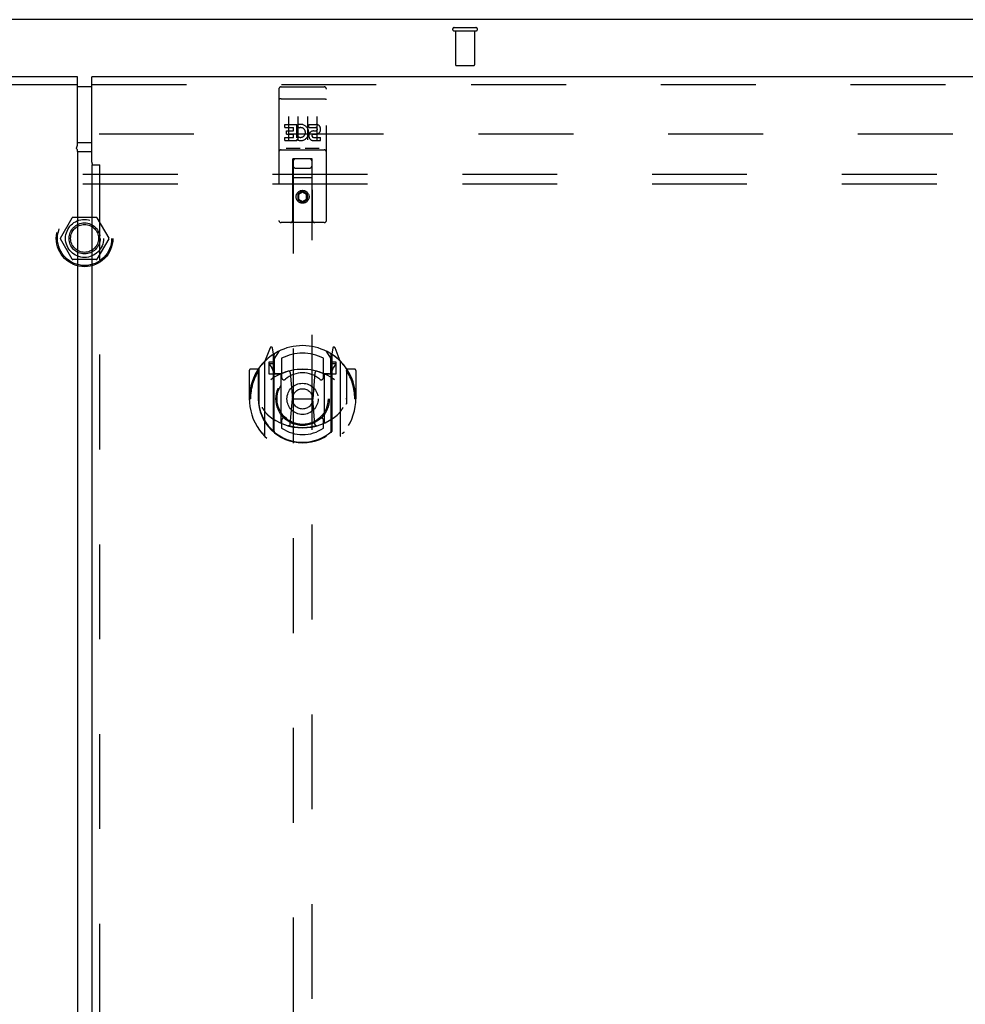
# Model space of a CAD drawing. Header units: inches. Extents: x 0 to 227, y 0 to 147.
# Tile 17 of 27: x 73 to 85, y 97 to 110. Entities that reach past the tile are written whole.
import ezdxf

# ---------------------------------------------------------------- set-up
doc = ezdxf.new("R2010")
doc.units = ezdxf.units.IN
doc.header["$LTSCALE"] = 12.466667
doc.header["$MEASUREMENT"] = 0
doc.linetypes.add('HIDDEN', pattern=[0.2, 0.1, -0.1])
doc.layers.get('0').update_dxf_attribs({"linetype": 'CONTINUOUS'})
for name, color, linetype in [('DEFAULT_2', 8, 'HIDDEN'), ('MASTER_DOOR_ASSEMBLY', 7, 'CONTINUOUS'), ('SLAVE_DOOR_ASSEMBLY', 7, 'CONTINUOUS'), ('SUBPANEL', 7, 'CONTINUOUS')]:
    doc.layers.add(name, color=color, linetype=linetype)

msp = doc.modelspace()

# ---------------------------------------------------------------- linework, layer by layer
at = {"color": 7, "linetype": 'Continuous'}
msp.add_line((97.331, 109.791), (49.435, 109.791), dxfattribs=at)
at = {"layer": 'DEFAULT_2', "color": 8, "linetype": 'HIDDEN'}
for p, q in [((78.241, 109.687), (78.525, 109.687)), ((78.241, 109.644), (78.525, 109.644)), ((78.259, 109.644), (78.259, 109.197)), ((78.507, 109.644), (78.507, 109.197)), ((78.269, 109.187), (78.497, 109.187)), ((51.133, 108.291), (95.633, 108.291)), ((73.066, 106.921), (73.22, 107.188)), ((73.537, 107.193), (73.229, 107.193)), ((73.546, 107.188), (73.701, 106.921)), ((73.22, 106.643), (73.066, 106.911)), ((73.701, 106.911), (73.546, 106.643)), ((73.537, 106.638), (73.229, 106.638))]:
    msp.add_line(p, q, dxfattribs=at)
for radius in [0.372, 0.356, 0.204, 0.183]:
    msp.add_circle((73.383, 106.916), radius, dxfattribs=at)
for centre, radius, start, end in [((78.241, 109.665), 0.0215, 90, 270), ((78.525, 109.665), 0.0215, 270, 90), ((78.269, 109.197), 0.01, 180, 270), ((78.497, 109.197), 0.01, 270, 360), ((73.229, 107.183), 0.01, 90.0113, 149.988), ((73.537, 107.183), 0.01, 30.0108, 89.9876), ((73.074, 106.916), 0.01, 150.0117, 209.9873), ((73.692, 106.916), 0.01, 330.0117, 29.9873), ((73.229, 106.648), 0.01, 210.0108, 269.9876), ((73.537, 106.648), 0.01, 270.0113, 329.988)]:
    msp.add_arc(centre, radius, start, end, dxfattribs=at)
at = {"layer": 'MASTER_DOOR_ASSEMBLY', "color": 3, "linetype": 'Continuous'}
for p, q in [((73.477, 107.94), (73.477, 109.041)), ((97.008, 109.041), (73.477, 109.041)), ((73.477, 107.882), (73.477, 51.7)), ((73.484, 107.882), (73.477, 107.882))]:
    msp.add_line(p, q, dxfattribs=at)
at = {"layer": 'MASTER_DOOR_ASSEMBLY', "color": 7, "linetype": 'Continuous'}
msp.add_line((73.387, 108.911), (73.477, 108.911), dxfattribs=at)
at = {"layer": 'MASTER_DOOR_ASSEMBLY', "color": 8, "linetype": 'HIDDEN'}
for p, q in [((73.477, 108.937), (97.008, 108.937)), ((75.936, 108.878), (75.936, 107.153)), ((75.966, 108.908), (76.531, 108.908)), ((76.561, 107.153), (76.561, 108.878)), ((75.952, 108.749), (75.952, 108.749)), ((75.953, 108.749), (75.952, 108.749)), ((75.954, 108.749), (75.953, 108.749)), ((75.955, 108.749), (75.954, 108.749)), ((75.955, 108.749), (75.955, 108.749)), ((75.956, 108.749), (75.955, 108.749)), ((75.957, 108.749), (75.956, 108.749)), ((75.958, 108.75), (75.957, 108.749)), ((75.959, 108.75), (75.958, 108.75)), ((75.96, 108.75), (75.959, 108.75)), ((75.96, 108.75), (75.96, 108.75)), ((75.961, 108.75), (75.96, 108.75)), ((75.962, 108.75), (75.961, 108.75)), ((75.963, 108.75), (75.962, 108.75)), ((75.964, 108.75), (75.963, 108.75)), ((75.965, 108.75), (75.964, 108.75)), ((75.965, 108.75), (75.965, 108.75)), ((75.965, 108.75), (76.531, 108.75)), ((76.531, 108.75), (76.532, 108.75)), ((76.532, 108.75), (76.532, 108.75)), ((76.532, 108.75), (76.533, 108.75)), ((76.533, 108.75), (76.534, 108.75)), ((76.534, 108.75), (76.535, 108.75)), ((76.535, 108.75), (76.536, 108.75)), ((76.536, 108.75), (76.537, 108.75)), ((76.537, 108.75), (76.537, 108.75)), ((76.537, 108.75), (76.538, 108.75)), ((76.538, 108.75), (76.539, 108.75)), ((76.539, 108.75), (76.54, 108.749)), ((76.54, 108.749), (76.541, 108.749)), ((76.541, 108.749), (76.541, 108.749)), ((76.541, 108.749), (76.542, 108.749)), ((76.542, 108.749), (76.543, 108.749)), ((76.543, 108.749), (76.544, 108.749)), ((76.061, 108.517), (76.061, 108.211)), ((76.186, 108.517), (76.186, 108.211)), ((76.311, 108.517), (76.311, 108.211)), ((76.436, 108.517), (76.436, 108.211)), ((76.016, 108.373), (76.016, 108.415)), ((76.016, 108.415), (76.173, 108.415)), ((76.016, 108.373), (76.13, 108.373)), ((76.038, 108.288), (76.038, 108.33)), ((76.038, 108.33), (76.13, 108.33)), ((76.13, 108.33), (76.13, 108.373)), ((76.173, 108.237), (76.173, 108.415)), ((76.197, 108.367), (76.18, 108.406)), ((76.329, 108.373), (76.329, 108.415)), ((76.329, 108.415), (76.421, 108.415)), ((76.329, 108.373), (76.421, 108.373)), ((76.393, 108.329), (76.421, 108.329)), ((76.016, 108.202), (76.016, 108.244)), ((76.016, 108.244), (76.13, 108.244)), ((76.016, 108.202), (76.173, 108.202)), ((76.038, 108.288), (76.13, 108.288)), ((76.13, 108.244), (76.13, 108.288)), ((76.173, 108.237), (76.186, 108.256)), ((76.173, 108.202), (76.173, 108.214)), ((76.176, 108.212), (76.173, 108.214)), ((76.389, 108.288), (76.435, 108.288)), ((76.393, 108.244), (76.485, 108.244)), ((76.393, 108.202), (76.485, 108.202)), ((76.485, 108.202), (76.485, 108.244)), ((75.966, 108.08), (76.531, 108.08)), ((76.209, 108.096), (76.037, 108.096)), ((76.459, 108.096), (76.287, 108.096)), ((76.118, 107.153), (76.122, 107.963)), ((76.143, 107.963), (76.122, 107.963)), ((76.123, 107.963), (76.123, 81.961)), ((76.353, 107.963), (76.143, 107.963)), ((76.375, 107.963), (76.353, 107.963)), ((76.373, 81.961), (76.373, 107.963)), ((76.378, 107.153), (76.375, 107.963)), ((73.484, 107.882), (73.585, 107.882)), ((73.581, 107.882), (73.581, 51.7)), ((76.163, 107.838), (76.333, 107.838)), ((76.376, 107.713), (76.121, 107.713)), ((76.248, 107.535), (76.186, 107.499)), ((76.186, 107.499), (76.186, 107.426)), ((76.186, 107.499), (76.196, 107.493)), ((76.186, 107.426), (76.196, 107.432)), ((76.186, 107.426), (76.248, 107.39)), ((76.248, 107.523), (76.196, 107.493)), ((76.196, 107.493), (76.196, 107.432)), ((76.196, 107.432), (76.248, 107.402)), ((76.248, 107.535), (76.248, 107.523)), ((76.311, 107.499), (76.248, 107.535)), ((76.301, 107.493), (76.248, 107.523)), ((76.248, 107.402), (76.301, 107.432)), ((76.248, 107.39), (76.311, 107.426)), ((76.311, 107.499), (76.301, 107.493)), ((76.301, 107.432), (76.301, 107.493)), ((76.311, 107.426), (76.301, 107.432)), ((76.311, 107.426), (76.311, 107.499)), ((76.248, 107.39), (76.248, 107.402)), ((76.531, 107.123), (75.966, 107.123)), ((75.823, 105.479), (75.753, 105.303)), ((75.866, 105.395), (75.852, 105.476)), ((76.645, 105.476), (76.631, 105.395)), ((76.744, 105.303), (76.674, 105.479)), ((75.845, 105.379), (75.844, 105.379)), ((75.845, 105.379), (75.844, 105.379)), ((75.845, 105.379), (75.845, 105.379)), ((75.866, 104.379), (75.866, 105.395)), ((75.873, 105.328), (75.943, 105.437)), ((75.873, 104.384), (75.873, 105.387)), ((75.876, 105.362), (75.876, 105.155)), ((75.973, 105.34), (75.973, 105.088)), ((76.523, 105.088), (76.523, 105.34)), ((76.553, 105.437), (76.623, 105.328)), ((76.621, 105.155), (76.621, 105.362)), ((76.623, 104.384), (76.623, 105.387)), ((76.631, 105.395), (76.631, 104.379)), ((76.652, 105.379), (76.648, 105.382)), ((75.748, 105.293), (75.748, 104.325)), ((75.806, 105.288), (75.806, 105.138)), ((75.866, 105.288), (75.806, 105.288)), ((75.814, 105.26), (75.844, 105.215)), ((75.873, 105.268), (75.818, 105.268)), ((76.678, 105.268), (76.623, 105.268)), ((76.691, 105.288), (76.631, 105.288)), ((76.653, 105.215), (76.683, 105.26)), ((76.691, 105.138), (76.691, 105.288)), ((76.748, 104.325), (76.748, 105.293)), ((75.548, 105.182), (75.548, 104.809)), ((75.666, 105.197), (75.563, 105.197)), ((75.666, 105.197), (75.666, 104.809)), ((75.674, 105.182), (75.666, 105.197)), ((75.673, 105.2), (75.673, 104.742)), ((75.806, 105.138), (75.866, 105.138)), ((75.966, 105.137), (75.893, 105.137)), ((75.896, 105.135), (75.962, 105.135)), ((75.966, 104.496), (75.966, 105.127)), ((76.085, 105.153), (76.116, 104.809)), ((76.411, 105.153), (76.381, 104.809)), ((76.603, 105.137), (76.531, 105.137)), ((76.531, 105.127), (76.531, 104.496)), ((76.535, 105.135), (76.601, 105.135)), ((76.631, 105.138), (76.691, 105.138)), ((76.823, 105.2), (76.823, 104.742)), ((76.831, 105.197), (76.823, 105.182)), ((76.831, 104.809), (76.831, 105.197)), ((76.933, 105.197), (76.831, 105.197)), ((76.948, 105.182), (76.948, 104.809)), ((75.548, 104.809), (75.563, 104.809)), ((75.666, 104.809), (75.681, 104.809)), ((75.673, 104.742), (75.673, 104.74)), ((76.086, 104.47), (76.116, 104.809)), ((76.116, 104.809), (76.381, 104.809)), ((76.411, 104.47), (76.381, 104.809)), ((76.831, 104.809), (76.816, 104.809)), ((76.823, 104.742), (76.823, 104.74)), ((76.933, 104.809), (76.948, 104.809)), ((75.973, 104.526), (75.973, 104.424)), ((76.523, 104.424), (76.523, 104.526))]:
    msp.add_line(p, q, dxfattribs=at)
for points in [[(75.952, 108.749), (75.951, 108.749), (75.951, 108.749), (75.951, 108.749), (75.95, 108.749), (75.95, 108.749), (75.949, 108.749), (75.949, 108.749), (75.949, 108.748), (75.948, 108.748), (75.948, 108.748), (75.948, 108.748), (75.947, 108.748), (75.947, 108.748), (75.947, 108.748), (75.946, 108.748), (75.946, 108.748), (75.946, 108.748), (75.945, 108.748), (75.945, 108.748), (75.945, 108.748), (75.945, 108.748), (75.944, 108.748), (75.944, 108.747), (75.944, 108.747), (75.943, 108.747), (75.943, 108.747), (75.943, 108.747), (75.943, 108.747), (75.942, 108.747), (75.942, 108.747), (75.942, 108.747), (75.942, 108.747), (75.941, 108.747), (75.941, 108.747), (75.941, 108.746), (75.941, 108.746), (75.94, 108.746), (75.94, 108.746), (75.94, 108.746), (75.94, 108.746), (75.94, 108.746), (75.939, 108.746), (75.939, 108.746), (75.939, 108.746), (75.939, 108.746), (75.939, 108.745), (75.938, 108.745), (75.938, 108.745), (75.938, 108.745), (75.938, 108.745), (75.938, 108.745), (75.938, 108.745), (75.937, 108.745), (75.937, 108.745), (75.937, 108.745), (75.937, 108.745), (75.937, 108.744), (75.937, 108.744), (75.937, 108.744), (75.937, 108.744), (75.937, 108.744), (75.936, 108.744), (75.936, 108.744), (75.936, 108.744), (75.936, 108.744), (75.936, 108.744), (75.936, 108.743), (75.936, 108.743), (75.936, 108.743), (75.936, 108.743), (75.936, 108.743), (75.936, 108.743), (75.936, 108.743), (75.936, 108.743), (75.936, 108.743), (75.936, 108.742), (75.936, 108.742)], [(76.544, 108.749), (76.545, 108.749), (76.545, 108.749), (76.545, 108.749), (76.546, 108.749), (76.546, 108.749), (76.546, 108.749), (76.547, 108.749), (76.547, 108.749), (76.547, 108.749), (76.548, 108.748), (76.548, 108.748), (76.548, 108.748), (76.549, 108.748), (76.549, 108.748), (76.55, 108.748), (76.55, 108.748), (76.55, 108.748), (76.55, 108.748), (76.551, 108.748), (76.551, 108.748), (76.551, 108.748), (76.552, 108.748), (76.552, 108.748), (76.552, 108.748), (76.553, 108.747), (76.553, 108.747), (76.553, 108.747), (76.553, 108.747), (76.554, 108.747), (76.554, 108.747), (76.554, 108.747), (76.555, 108.747), (76.555, 108.747), (76.555, 108.747), (76.555, 108.747), (76.556, 108.747), (76.556, 108.746), (76.556, 108.746), (76.556, 108.746), (76.556, 108.746), (76.557, 108.746), (76.557, 108.746), (76.557, 108.746), (76.557, 108.746), (76.557, 108.746), (76.558, 108.746), (76.558, 108.746), (76.558, 108.745), (76.558, 108.745), (76.558, 108.745), (76.559, 108.745), (76.559, 108.745), (76.559, 108.745), (76.559, 108.745), (76.559, 108.745), (76.559, 108.745), (76.559, 108.745), (76.56, 108.745), (76.56, 108.744), (76.56, 108.744), (76.56, 108.744), (76.56, 108.744), (76.56, 108.744), (76.56, 108.744), (76.56, 108.744), (76.56, 108.744), (76.56, 108.744), (76.56, 108.744), (76.561, 108.743), (76.561, 108.743), (76.561, 108.743), (76.561, 108.743), (76.561, 108.743), (76.561, 108.743), (76.561, 108.743), (76.561, 108.743), (76.561, 108.743), (76.561, 108.742), (76.561, 108.742)], [(76.037, 108.096), (76.037, 108.096), (76.037, 108.096), (76.037, 108.096), (76.037, 108.096), (76.036, 108.096), (76.036, 108.096), (76.036, 108.096), (76.036, 108.096), (76.036, 108.096), (76.035, 108.096), (76.035, 108.096), (76.035, 108.096), (76.035, 108.096), (76.035, 108.096), (76.035, 108.096), (76.034, 108.096), (76.034, 108.096), (76.034, 108.096), (76.034, 108.096), (76.034, 108.096), (76.034, 108.096), (76.033, 108.096), (76.033, 108.096), (76.033, 108.096), (76.033, 108.096), (76.033, 108.096), (76.033, 108.096), (76.033, 108.096), (76.033, 108.096), (76.032, 108.096), (76.032, 108.096), (76.032, 108.096), (76.032, 108.096), (76.032, 108.097), (76.032, 108.097), (76.032, 108.097), (76.032, 108.097), (76.032, 108.097), (76.031, 108.097), (76.031, 108.097), (76.031, 108.097), (76.031, 108.097), (76.031, 108.097), (76.031, 108.097), (76.031, 108.097), (76.031, 108.097)], [(76.216, 108.097), (76.216, 108.097), (76.216, 108.097), (76.216, 108.097), (76.215, 108.097), (76.215, 108.097), (76.215, 108.097), (76.215, 108.097), (76.215, 108.097), (76.215, 108.097), (76.215, 108.097), (76.215, 108.097), (76.215, 108.097), (76.215, 108.096), (76.214, 108.096), (76.214, 108.096), (76.214, 108.096), (76.214, 108.096), (76.214, 108.096), (76.214, 108.096), (76.214, 108.096), (76.214, 108.096), (76.213, 108.096), (76.213, 108.096), (76.213, 108.096), (76.213, 108.096), (76.213, 108.096), (76.213, 108.096), (76.213, 108.096), (76.212, 108.096), (76.212, 108.096), (76.212, 108.096), (76.212, 108.096), (76.212, 108.096), (76.212, 108.096), (76.211, 108.096), (76.211, 108.096), (76.211, 108.096), (76.211, 108.096), (76.211, 108.096), (76.21, 108.096), (76.21, 108.096), (76.21, 108.096), (76.21, 108.096), (76.21, 108.096), (76.209, 108.096)], [(76.287, 108.096), (76.287, 108.096), (76.287, 108.096), (76.287, 108.096), (76.287, 108.096), (76.286, 108.096), (76.286, 108.096), (76.286, 108.096), (76.286, 108.096), (76.286, 108.096), (76.285, 108.096), (76.285, 108.096), (76.285, 108.096), (76.285, 108.096), (76.285, 108.096), (76.285, 108.096), (76.284, 108.096), (76.284, 108.096), (76.284, 108.096), (76.284, 108.096), (76.284, 108.096), (76.284, 108.096), (76.283, 108.096), (76.283, 108.096), (76.283, 108.096), (76.283, 108.096), (76.283, 108.096), (76.283, 108.096), (76.283, 108.096), (76.283, 108.096), (76.282, 108.096), (76.282, 108.096), (76.282, 108.096), (76.282, 108.096), (76.282, 108.097), (76.282, 108.097), (76.282, 108.097), (76.282, 108.097), (76.282, 108.097), (76.281, 108.097), (76.281, 108.097), (76.281, 108.097), (76.281, 108.097), (76.281, 108.097), (76.281, 108.097), (76.281, 108.097), (76.281, 108.097)], [(76.466, 108.097), (76.466, 108.097), (76.466, 108.097), (76.466, 108.097), (76.465, 108.097), (76.465, 108.097), (76.465, 108.097), (76.465, 108.097), (76.465, 108.097), (76.465, 108.097), (76.465, 108.097), (76.465, 108.097), (76.465, 108.097), (76.465, 108.096), (76.464, 108.096), (76.464, 108.096), (76.464, 108.096), (76.464, 108.096), (76.464, 108.096), (76.464, 108.096), (76.464, 108.096), (76.464, 108.096), (76.463, 108.096), (76.463, 108.096), (76.463, 108.096), (76.463, 108.096), (76.463, 108.096), (76.463, 108.096), (76.463, 108.096), (76.462, 108.096), (76.462, 108.096), (76.462, 108.096), (76.462, 108.096), (76.462, 108.096), (76.462, 108.096), (76.461, 108.096), (76.461, 108.096), (76.461, 108.096), (76.461, 108.096), (76.461, 108.096), (76.46, 108.096), (76.46, 108.096), (76.46, 108.096), (76.46, 108.096), (76.46, 108.096), (76.459, 108.096)], [(75.703, 105.248), (75.704, 105.249), (75.704, 105.25), (75.705, 105.25), (75.706, 105.251), (75.706, 105.252), (75.707, 105.253), (75.708, 105.254), (75.709, 105.254), (75.709, 105.255), (75.71, 105.256), (75.711, 105.257), (75.712, 105.257), (75.713, 105.258), (75.713, 105.259), (75.714, 105.259), (75.715, 105.26), (75.716, 105.261), (75.717, 105.261), (75.717, 105.262), (75.718, 105.263), (75.719, 105.263), (75.72, 105.264), (75.721, 105.264), (75.722, 105.265), (75.723, 105.265), (75.723, 105.266), (75.724, 105.267), (75.725, 105.267), (75.726, 105.267), (75.727, 105.268), (75.728, 105.268), (75.729, 105.269), (75.73, 105.269), (75.731, 105.27)], [(76.766, 105.27), (76.767, 105.269), (76.768, 105.269), (76.769, 105.268), (76.77, 105.268), (76.77, 105.267), (76.771, 105.267), (76.772, 105.267), (76.773, 105.266), (76.774, 105.265), (76.775, 105.265), (76.776, 105.264), (76.777, 105.264), (76.778, 105.263), (76.778, 105.263), (76.779, 105.262), (76.78, 105.261), (76.781, 105.261), (76.782, 105.26), (76.782, 105.259), (76.783, 105.259), (76.784, 105.258), (76.785, 105.257), (76.786, 105.257), (76.786, 105.256), (76.787, 105.255), (76.788, 105.254), (76.789, 105.254), (76.789, 105.253), (76.79, 105.252), (76.791, 105.251), (76.792, 105.25), (76.792, 105.25), (76.793, 105.249), (76.794, 105.248)], [(75.716, 104.696), (75.719, 104.69), (75.722, 104.685), (75.725, 104.681), (75.728, 104.676), (75.731, 104.672), (75.733, 104.667), (75.736, 104.663), (75.739, 104.659), (75.741, 104.656), (75.744, 104.652), (75.746, 104.648), (75.748, 104.645), (75.751, 104.642), (75.753, 104.639), (75.755, 104.636), (75.758, 104.633), (75.76, 104.63), (75.762, 104.628), (75.764, 104.625), (75.766, 104.623), (75.768, 104.62), (75.77, 104.618), (75.772, 104.616), (75.774, 104.614), (75.776, 104.612), (75.778, 104.61), (75.779, 104.608), (75.781, 104.606), (75.783, 104.604), (75.784, 104.603), (75.786, 104.601), (75.788, 104.6), (75.789, 104.598), (75.791, 104.597), (75.792, 104.595), (75.794, 104.594)], [(76.703, 104.594), (76.704, 104.595), (76.706, 104.597), (76.707, 104.598), (76.709, 104.6), (76.71, 104.601), (76.712, 104.603), (76.714, 104.604), (76.716, 104.606), (76.717, 104.608), (76.719, 104.61), (76.721, 104.612), (76.723, 104.614), (76.725, 104.616), (76.727, 104.618), (76.729, 104.62), (76.731, 104.623), (76.733, 104.625), (76.735, 104.628), (76.737, 104.63), (76.739, 104.633), (76.741, 104.636), (76.743, 104.639), (76.746, 104.642), (76.748, 104.645), (76.75, 104.648), (76.753, 104.652), (76.755, 104.656), (76.758, 104.659), (76.761, 104.663), (76.763, 104.667), (76.766, 104.671), (76.769, 104.676), (76.772, 104.681), (76.775, 104.685), (76.778, 104.69), (76.781, 104.696)], [(76.436, 104.452), (76.431, 104.451), (76.425, 104.449), (76.42, 104.448), (76.415, 104.447), (76.409, 104.445), (76.404, 104.444), (76.398, 104.443), (76.393, 104.442), (76.387, 104.441), (76.382, 104.439), (76.376, 104.438), (76.371, 104.437), (76.365, 104.436), (76.36, 104.436), (76.354, 104.435), (76.349, 104.434), (76.343, 104.433), (76.338, 104.432), (76.332, 104.432), (76.326, 104.431), (76.321, 104.43), (76.315, 104.43), (76.31, 104.429), (76.304, 104.429), (76.299, 104.428), (76.293, 104.428), (76.287, 104.428), (76.282, 104.427), (76.276, 104.427), (76.271, 104.427), (76.265, 104.427), (76.259, 104.427), (76.254, 104.427), (76.248, 104.427), (76.243, 104.427), (76.237, 104.427), (76.232, 104.427), (76.226, 104.427), (76.22, 104.427), (76.215, 104.427), (76.209, 104.428), (76.204, 104.428), (76.198, 104.428), (76.192, 104.429), (76.187, 104.429), (76.181, 104.43), (76.176, 104.43), (76.17, 104.431), (76.165, 104.432), (76.159, 104.432), (76.153, 104.433), (76.148, 104.434), (76.142, 104.435), (76.137, 104.436), (76.131, 104.436), (76.126, 104.437), (76.12, 104.438), (76.115, 104.439), (76.109, 104.441), (76.104, 104.442), (76.098, 104.443), (76.093, 104.444), (76.087, 104.445), (76.082, 104.447), (76.077, 104.448), (76.071, 104.449), (76.066, 104.451), (76.06, 104.452)], [(75.731, 104.348), (75.73, 104.349), (75.729, 104.349), (75.728, 104.35), (75.727, 104.35), (75.726, 104.351), (75.725, 104.351), (75.724, 104.352), (75.723, 104.352), (75.723, 104.353), (75.722, 104.353), (75.721, 104.354), (75.72, 104.354), (75.719, 104.355), (75.718, 104.356), (75.717, 104.356), (75.717, 104.357), (75.716, 104.357), (75.715, 104.358), (75.714, 104.359), (75.713, 104.359), (75.713, 104.36), (75.712, 104.361), (75.711, 104.362), (75.71, 104.362), (75.709, 104.363), (75.709, 104.364), (75.708, 104.365), (75.707, 104.365), (75.706, 104.366), (75.706, 104.367), (75.705, 104.368), (75.704, 104.369), (75.704, 104.369), (75.703, 104.37)], [(76.794, 104.37), (76.793, 104.369), (76.792, 104.369), (76.792, 104.368), (76.791, 104.367), (76.79, 104.366), (76.789, 104.365), (76.789, 104.365), (76.788, 104.364), (76.787, 104.363), (76.786, 104.362), (76.786, 104.362), (76.785, 104.361), (76.784, 104.36), (76.783, 104.359), (76.782, 104.359), (76.782, 104.358), (76.781, 104.357), (76.78, 104.357), (76.779, 104.356), (76.778, 104.356), (76.778, 104.355), (76.777, 104.354), (76.776, 104.354), (76.775, 104.353), (76.774, 104.353), (76.773, 104.352), (76.772, 104.352), (76.771, 104.351), (76.77, 104.351), (76.77, 104.35), (76.769, 104.35), (76.768, 104.349), (76.767, 104.349), (76.766, 104.348)]]:
    msp.add_lwpolyline(points, dxfattribs=at)
at = {"layer": 'MASTER_DOOR_ASSEMBLY', "color": 3, "linetype": 'Continuous'}
for points in [[(73.487, 107.887), (73.488, 107.888), (73.489, 107.889), (73.49, 107.89), (73.49, 107.89), (73.49, 107.891), (73.49, 107.891), (73.49, 107.892), (73.49, 107.892), (73.489, 107.893), (73.489, 107.893), (73.488, 107.894), (73.488, 107.895), (73.487, 107.896), (73.487, 107.897), (73.486, 107.898), (73.486, 107.899), (73.485, 107.901), (73.484, 107.903), (73.484, 107.905), (73.483, 107.907), (73.482, 107.909), (73.482, 107.912), (73.481, 107.914), (73.48, 107.917), (73.48, 107.92), (73.479, 107.923), (73.479, 107.925), (73.478, 107.929), (73.478, 107.932), (73.477, 107.936), (73.477, 107.94)], [(73.484, 107.882), (73.485, 107.884), (73.486, 107.885), (73.487, 107.887)]]:
    msp.add_lwpolyline(points, dxfattribs=at)
at = {"layer": 'MASTER_DOOR_ASSEMBLY', "color": 8, "linetype": 'HIDDEN'}
for centre, radius in [((76.248, 107.463), 0.085), ((76.248, 107.463), 0.0845), ((76.248, 104.807), 0.35), ((76.248, 104.807), 0.335), ((76.248, 104.807), 0.205), ((76.248, 104.807), 0.133)]:
    msp.add_circle(centre, radius, dxfattribs=at)
for centre, radius, start, end in [((75.966, 108.878), 0.03, 90, 180), ((76.531, 108.878), 0.03, 0, 90), ((76.222, 108.308), 0.107, 244.2636, 113.4027), ((76.222, 108.308), 0.0639, 234.8895, 113.4026), ((76.393, 108.265), 0.0635, 90, 270), ((76.421, 108.351), 0.0644, 282.2995, 90.0775), ((76.421, 108.351), 0.0219, 269.9011, 90), ((76.393, 108.266), 0.0219, 100.307, 270), ((75.966, 108.05), 0.03, 90, 180), ((76.531, 108.05), 0.03, 0, 90), ((76.163, 107.923), 0.04, 90, 180), ((76.333, 107.923), 0.04, 0, 90), ((76.163, 107.878), 0.04, 180, 270), ((76.333, 107.878), 0.04, 270, 360), ((75.966, 107.153), 0.03, 180, 270), ((76.088, 107.153), 0.03, 270, 360), ((76.408, 107.153), 0.03, 180, 270), ((76.531, 107.153), 0.03, 270, 360), ((76.248, 104.807), 0.7, 35.2961, 144.7039), ((75.837, 105.473), 0.015, 10, 158.1959), ((76.66, 105.473), 0.015, 21.8041, 170), ((76.248, 104.809), 0.7, 125.5126, 54.4874), ((75.853, 105.363), 0.02, 0, 125.5126), ((75.856, 105.362), 0.02, 0, 125.2543), ((75.893, 105.387), 0.02, 121.4688, 179.9992), ((76.248, 104.807), 0.6, 62.7204, 117.2796), ((76.603, 105.387), 0.02, 0, 58.5295), ((76.641, 105.362), 0.02, 54.7457, 180), ((76.643, 105.363), 0.02, 54.4874, 180), ((75.693, 105.2), 0.02, 144.7039, 180), ((75.763, 105.293), 0.015, 135.0748, 180), ((75.818, 105.263), 0.005, 90, 212.6792), ((75.685, 105.113), 0.188, 0, 32.6792), ((76.811, 105.113), 0.188, 147.3208, 180), ((76.678, 105.263), 0.005, 327.3208, 90), ((76.733, 105.293), 0.015, 0, 44.9252), ((76.803, 105.2), 0.02, 0, 35.2961), ((75.563, 105.182), 0.015, 90, 180), ((76.248, 104.809), 0.685, 146.9885, 180), ((76.248, 104.497), 0.7, 53.2319, 126.7681), ((75.893, 105.157), 0.02, 180, 270), ((75.896, 105.155), 0.02, 180, 270), ((75.962, 105.155), 0.02, 270, 293.464), ((75.981, 105.127), 0.015, 112.9863, 180), ((76.248, 104.495), 0.7, 66.536, 113.464), ((76.003, 105.088), 0.03, 180, 311.1261), ((76.248, 104.807), 0.343, 48.8739, 131.1261), ((76.065, 105.151), 0.02, 5.0796, 105.6131), ((76.431, 105.151), 0.02, 74.3869, 174.9204), ((76.493, 105.088), 0.03, 228.8739, 360), ((76.516, 105.127), 0.015, 0, 67.0137), ((76.535, 105.155), 0.02, 246.536, 270), ((76.601, 105.155), 0.02, 270, 360), ((76.603, 105.157), 0.02, 270, 360), ((76.248, 104.809), 0.685, 0, 33.0115), ((76.933, 105.182), 0.015, 0, 90), ((76.248, 104.812), 0.583, 180.2464, 359.7536), ((75.693, 104.742), 0.02, 180, 187.6622), ((76.248, 104.817), 0.58, 187.6622, 352.3378), ((76.803, 104.742), 0.02, 352.3378, 360), ((76.248, 105.127), 0.7, 229.529, 310.471), ((75.981, 104.496), 0.015, 180, 247.0137), ((76.003, 104.526), 0.03, 48.8739, 180), ((76.248, 104.807), 0.343, 228.8739, 311.1261), ((76.066, 104.472), 0.02, 254.4248, 354.9204), ((76.431, 104.472), 0.02, 185.0796, 285.5752), ((76.493, 104.526), 0.03, 0, 131.1261), ((76.516, 104.496), 0.015, 292.9863, 360), ((75.763, 104.325), 0.015, 180, 224.9252), ((75.881, 104.379), 0.015, 180, 229.6413), ((75.893, 104.384), 0.02, 180, 230.6594), ((76.248, 104.817), 0.48, 235.0461, 304.9539), ((76.603, 104.384), 0.02, 309.3378, 359.9984), ((76.616, 104.379), 0.015, 310.3587, 360), ((76.733, 104.325), 0.015, 315.0748, 360)]:
    msp.add_arc(centre, radius, start, end, dxfattribs=at)
at = {"layer": 'SLAVE_DOOR_ASSEMBLY', "color": 3, "linetype": 'Continuous'}
for p, q in [((73.289, 109.041), (49.758, 109.041)), ((73.289, 108.15), (73.289, 109.041)), ((73.477, 108.055), (73.313, 108.055)), ((73.289, 108.016), (73.289, 51.565))]:
    msp.add_line(p, q, dxfattribs=at)
at = {"layer": 'SLAVE_DOOR_ASSEMBLY', "color": 8, "linetype": 'HIDDEN'}
msp.add_line((49.758, 108.937), (73.289, 108.937), dxfattribs=at)
at = {"layer": 'SLAVE_DOOR_ASSEMBLY', "color": 7, "linetype": 'Continuous'}
for p, q in [((73.289, 108.911), (73.477, 108.911)), ((73.477, 108.171), (73.289, 108.171))]:
    msp.add_line(p, q, dxfattribs=at)
at = {"layer": 'SLAVE_DOOR_ASSEMBLY', "color": 3, "linetype": 'Continuous'}
for points in [[(73.278, 108.098), (73.277, 108.099), (73.277, 108.1), (73.276, 108.1), (73.276, 108.101), (73.276, 108.101), (73.276, 108.102), (73.276, 108.102), (73.277, 108.103), (73.278, 108.104)], [(73.278, 108.104), (73.278, 108.105), (73.279, 108.106), (73.279, 108.107), (73.28, 108.109), (73.281, 108.11), (73.281, 108.112), (73.282, 108.114), (73.283, 108.116), (73.283, 108.118), (73.284, 108.12), (73.285, 108.123), (73.286, 108.126), (73.286, 108.13), (73.287, 108.134), (73.288, 108.137), (73.288, 108.141), (73.289, 108.146), (73.289, 108.15)], [(73.282, 108.092), (73.281, 108.094), (73.28, 108.095), (73.278, 108.098)], [(73.313, 108.055), (73.308, 108.055), (73.303, 108.055), (73.298, 108.055), (73.293, 108.054), (73.289, 108.054), (73.288, 108.054)]]:
    msp.add_lwpolyline(points, dxfattribs=at)
at = {"layer": 'SLAVE_DOOR_ASSEMBLY', "color": 7, "linetype": 'Continuous'}
msp.add_lwpolyline([(73.282, 108.092), (73.285, 108.079), (73.286, 108.067), (73.288, 108.054), (73.289, 108.042), (73.289, 108.029), (73.289, 108.016)], dxfattribs=at)
at = {"layer": 'SUBPANEL', "color": 8, "linetype": 'HIDDEN'}
for p, q in [((53.414, 107.759), (93.352, 107.759)), ((53.414, 107.634), (93.352, 107.634))]:
    msp.add_line(p, q, dxfattribs=at)
msp.add_circle((73.383, 106.916), 0.25, dxfattribs=at)

doc.saveas('drawing.dxf')
